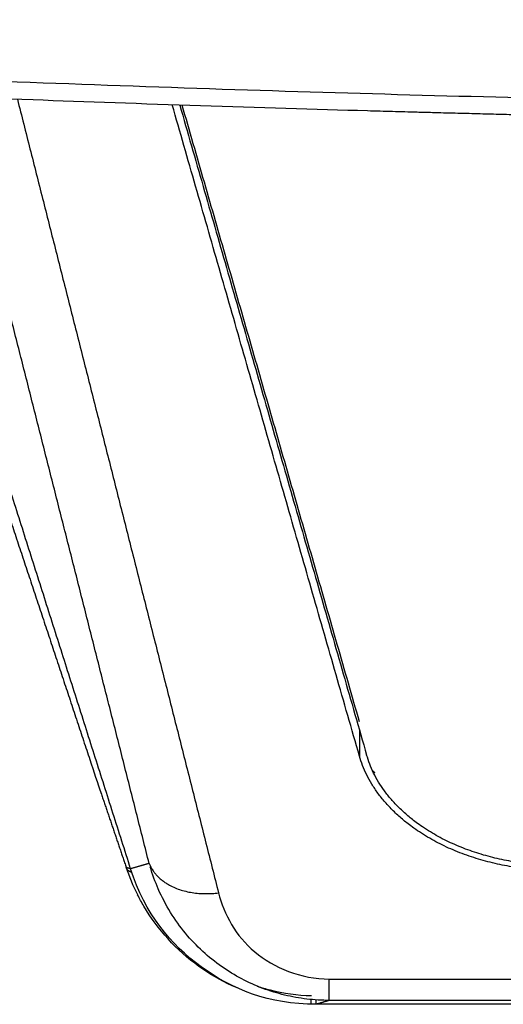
# Model space of a CAD drawing. Header units: millimetres. Extents: x 4946 to 6276, y -4769 to -3439.
# Tile 94 of 195: x 5880 to 5899, y -4092 to -4051. Entities that reach past the tile are written whole.
import ezdxf

# ---------------------------------------------------------------- set-up
doc = ezdxf.new("R2010")
doc.units = ezdxf.units.MM
doc.layers.add('ROXX_NEOmini_FIXTURE', color=7, linetype='Continuous', true_color=0x000000)

msp = doc.modelspace()

# ---------------------------------------------------------------- linework, layer by layer
at = {"layer": 'ROXX_NEOmini_FIXTURE', "color": 18, "lineweight": -3, "true_color": 0x000000}
for points, knots in [([(6052.5, -4050.201), (6048.69, -4050.505), (6041.012, -4051.09), (6025.385, -4052.153), (6005.276, -4053.278), (5979.985, -4054.268), (5957.734, -4054.746), (5938.986, -4054.878), (5924.374, -4054.839), (5909.125, -4054.642), (5893.148, -4054.265), (5879.14, -4053.779), (5867.456, -4053.269), (5858.432, -4052.819), (5850.677, -4052.384), (5844.319, -4051.997), (5839.47, -4051.685), (5834.536, -4051.351), (5830.352, -4051.053), (5826.959, -4050.803), (5824.818, -4050.641), (5823.094, -4050.509), (5821.794, -4050.408), (5820.709, -4050.322), (5819.939, -4050.261), (5819.511, -4050.227), (5819.271, -4050.208), (5819.176, -4050.201)], [-233.575017, -233.575017, -233.575017, -233.575017, -218.976622, -204.37818, -175.181296, -145.984412, -116.787528, -102.189086, -87.590645, -72.992203, -58.393761, -43.795319, -36.496098, -29.196877, -21.897656, -18.248045, -14.598435, -10.948824, -7.299214, -5.474409, -3.649603, -2.737201, -1.824798, -0.912396, -0.456194, -0.228094, 0, 0, 0, 0]), ([(5902.824, -4055.187), (5902.676, -4055.183), (5902.527, -4055.18), (5902.379, -4055.176), (5902.24, -4055.173), (5902.102, -4055.17), (5901.963, -4055.167), (5901.902, -4055.165), (5901.841, -4055.164), (5901.78, -4055.162), (5901.555, -4055.157), (5901.329, -4055.152), (5901.104, -4055.146), (5901.013, -4055.144), (5900.923, -4055.142), (5900.832, -4055.14), (5900.673, -4055.136), (5900.515, -4055.132), (5900.356, -4055.128), (5900.087, -4055.122), (5899.817, -4055.115), (5899.547, -4055.109), (5899.405, -4055.105), (5899.262, -4055.102), (5899.119, -4055.098), (5898.975, -4055.094), (5898.831, -4055.091), (5898.687, -4055.087), (5898.385, -4055.08), (5898.084, -4055.072), (5897.782, -4055.064), (5897.468, -4055.056), (5897.154, -4055.048), (5896.839, -4055.04), (5896.724, -4055.037), (5896.609, -4055.034), (5896.494, -4055.031), (5896.283, -4055.025), (5896.073, -4055.019), (5895.862, -4055.014), (5895.527, -4055.005), (5895.192, -4054.996), (5894.856, -4054.987), (5894.512, -4054.977), (5894.168, -4054.967), (5893.824, -4054.958), (5889.519, -4054.837), (5884.397, -4054.669), (5880.064, -4054.505), (5875.149, -4054.318), (5870.093, -4054.098), (5864.899, -4053.84), (5862.162, -4053.704), (5859.52, -4053.565), (5856.975, -4053.423), (5854.169, -4053.267), (5851.46, -4053.107), (5848.85, -4052.946), (5845.978, -4052.77), (5843.206, -4052.59), (5840.534, -4052.412), (5839.129, -4052.317), (5837.724, -4052.222), (5836.321, -4052.124), (5835.505, -4052.068), (5833.627, -4051.935), (5832.941, -4051.886)], [75.425716, 75.425716, 75.425716, 75.425716, 76.425716, 76.425716, 76.425716, 77.425716, 77.425716, 77.425716, 78.425716, 78.425716, 78.425716, 79.425716, 79.425716, 79.425716, 80.425716, 80.425716, 80.425716, 81.425716, 81.425716, 81.425716, 82.425716, 82.425716, 82.425716, 83.425716, 83.425716, 83.425716, 84.425716, 84.425716, 84.425716, 85.425716, 85.425716, 85.425716, 86.425716, 86.425716, 86.425716, 87.425716, 87.425716, 87.425716, 88.425716, 88.425716, 88.425716, 89.425716, 89.425716, 89.425716, 90.425716, 90.425716, 90.425716, 104.193275, 104.193275, 104.193275, 119.373457, 119.373457, 119.373457, 127.30809, 127.30809, 127.30809, 135.447971, 135.447971, 135.447971, 143.782163, 143.782163, 143.782163, 148.007706, 148.007706, 148.007706, 151.39974, 151.39974, 151.39974, 151.39974]), ([(5892.252, -4091.527), (5891.944, -4091.526), (5891.327, -4091.49), (5890.412, -4091.326), (5889.513, -4091.051), (5888.642, -4090.661), (5887.811, -4090.155), (5887.032, -4089.53), (5886.322, -4088.785), (5885.701, -4087.924), (5885.214, -4087), (5884.974, -4086.346), (5884.88, -4086.031)], [0, 0, 0, 0, 1.081369, 2.162739, 3.244108, 4.325478, 5.406847, 6.488217, 7.569586, 8.650956, 9.732325, 10.675804, 10.675804, 10.675804, 10.675804]), ([(5889.288, -4090.941), (5889.463, -4090.999), (5890.198, -4091.215), (5890.939, -4091.319), (5891.516, -4091.33)], [-2.506929, -2.506929, -2.506929, -2.506929, -1.951897, -0.188438, -0.188438, -0.188438, -0.188438])]:
    msp.add_open_spline(points, degree=3, knots=knots, dxfattribs=at)
for points, degree in [([(5884.84, -4085.892), (5880.844, -4070.135), (5876.848, -4054.378)], 2), ([(5879.419, -4054.479), (5883.556, -4070.792), (5887.694, -4087.105)], 2), ([(5893.493, -4081.484), (5889.641, -4068.096), (5885.789, -4054.709)], 2), ([(5886.099, -4054.719), (5889.943, -4068.08), (5893.788, -4081.441)], 2), ([(5893.493, -4080.069), (5889.846, -4067.396), (5886.2, -4054.722)], 2), ([(5884.078, -4086.117), (5881.168, -4076.974), (5878.257, -4067.832)], 2), ([(5893.493, -4080.4), (5893.493, -4080.942), (5893.493, -4081.484)], 2), ([(5884.371, -4087.191), (5884.182, -4086.82), (5884.023, -4086.44), (5883.894, -4086.055)], 3), ([(5883.894, -4086.055), (5883.972, -4086.075), (5884.05, -4086.094)], 2), ([(5884.84, -4085.892), (5884.459, -4086.005), (5884.078, -4086.117)], 2), ([(5887.694, -4087.105), (5887.92, -4087.997), (5888.866, -4089.732), (5891.082, -4090.648), (5892.252, -4090.648)], 3), ([(5892.252, -4090.648), (5935.838, -4090.648), (5979.424, -4090.648)], 2), ([(5892.252, -4091.527), (5891.98, -4091.607), (5891.708, -4091.687)], 2), ([(5979.424, -4091.526), (5935.838, -4091.526), (5892.252, -4091.527)], 2)]:
    msp.add_open_spline(points, degree=degree, dxfattribs=at)
at = {"layer": 'ROXX_NEOmini_FIXTURE', "color": 18, "true_color": 0x000000}
for points, degree in [([(5878.253, -4069.142), (5880.326, -4075.385), (5882.398, -4081.628)], 2), ([(5878.253, -4069.142), (5880.326, -4075.385), (5882.398, -4081.628)], 2), ([(5882.398, -4081.628), (5882.557, -4082.106), (5882.717, -4082.582), (5882.876, -4083.053)], 3), ([(5882.398, -4081.628), (5882.557, -4082.106), (5882.717, -4082.582), (5882.876, -4083.053)], 3), ([(5891.708, -4091.687), (5889.758, -4091.687), (5886.752, -4090.463), (5884.67, -4087.975), (5884.078, -4086.117)], 3), ([(5891.708, -4091.687), (5889.758, -4091.687), (5886.752, -4090.463), (5884.67, -4087.975), (5884.078, -4086.117)], 3), ([(5891.494, -4091.49), (5891.491, -4091.593), (5891.489, -4091.654), (5891.487, -4091.658)], 3), ([(5891.494, -4091.49), (5891.491, -4091.593), (5891.489, -4091.654), (5891.487, -4091.658)], 3), ([(5891.701, -4091.507), (5891.701, -4091.587), (5891.701, -4091.668)], 2), ([(5891.701, -4091.507), (5891.701, -4091.587), (5891.701, -4091.668)], 2), ([(5979.969, -4091.687), (5935.838, -4091.687), (5891.708, -4091.687)], 2), ([(5979.969, -4091.687), (5935.838, -4091.687), (5891.708, -4091.687)], 2)]:
    msp.add_open_spline(points, degree=degree, dxfattribs=at)
at = {"layer": 'ROXX_NEOmini_FIXTURE', "color": 18, "lineweight": -3, "true_color": 0x000000}
for points, weights in [([(5901.626, -4086.182), (5894.845, -4086.182), (5893.493, -4081.484)], [1, 0.774392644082, 1]), ([(5901.627, -4085.97), (5895.091, -4085.97), (5893.788, -4081.441)], [1, 0.77439264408, 1]), ([(5894.028, -4082.081), (5894.076, -4082.121), (5894.125, -4082.16)], [0.894274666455, 0.893682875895, 0.893140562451]), ([(5884.84, -4085.892), (5885.425, -4087.393), (5887.694, -4087.105)], [1, 0.792995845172, 1]), ([(5892.252, -4091.527), (5892.252, -4091.505), (5892.252, -4090.648)], [1, 0.927182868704, 1])]:
    msp.add_rational_spline(points, weights, degree=2, dxfattribs=at)
at = {"layer": 'ROXX_NEOmini_FIXTURE', "color": 18, "true_color": 0x000000}
for points, weights in [([(5882.876, -4083.053), (5883.386, -4084.557), (5883.894, -4086.055)], [1, 0.999982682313, 1]), ([(5882.876, -4083.053), (5883.386, -4084.557), (5883.894, -4086.055)], [1, 0.999982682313, 1]), ([(5884.125, -4086.26), (5883.962, -4086.212), (5883.913, -4086.116)], [0.916745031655, 0.936059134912, 0.986681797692]), ([(5884.125, -4086.26), (5883.962, -4086.212), (5883.913, -4086.116)], [0.916745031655, 0.936059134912, 0.986681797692])]:
    msp.add_rational_spline(points, weights, degree=2, dxfattribs=at)
msp.add_open_spline([(5888.524, -4091.043), (5888.434, -4091.006), (5888.345, -4090.967), (5888.256, -4090.926), (5887.774, -4090.705), (5887.313, -4090.437), (5886.883, -4090.127), (5886.424, -4089.796), (5885.999, -4089.417), (5885.619, -4089.001), (5885.24, -4088.585), (5884.905, -4088.132), (5884.62, -4087.652), (5884.53, -4087.5), (5884.445, -4087.345), (5884.365, -4087.188)], degree=3, knots=[3.399676, 3.399676, 3.399676, 3.399676, 3.69275, 3.69275, 3.69275, 5.29125, 5.29125, 5.29125, 7.002176, 7.002176, 7.002176, 8.708423, 8.708423, 8.708423, 9.248604, 9.248604, 9.248604, 9.248604], dxfattribs=at)
msp.add_open_spline([(5888.524, -4091.043), (5888.434, -4091.006), (5888.345, -4090.967), (5888.256, -4090.926), (5887.774, -4090.705), (5887.313, -4090.437), (5886.883, -4090.127), (5886.424, -4089.796), (5885.999, -4089.417), (5885.619, -4089.001), (5885.24, -4088.585), (5884.905, -4088.132), (5884.62, -4087.652), (5884.53, -4087.5), (5884.445, -4087.345), (5884.365, -4087.188)], degree=3, knots=[3.399676, 3.399676, 3.399676, 3.399676, 3.69275, 3.69275, 3.69275, 5.29125, 5.29125, 5.29125, 7.002176, 7.002176, 7.002176, 8.708423, 8.708423, 8.708423, 9.248604, 9.248604, 9.248604, 9.248604], dxfattribs=at)

doc.saveas('drawing.dxf')
